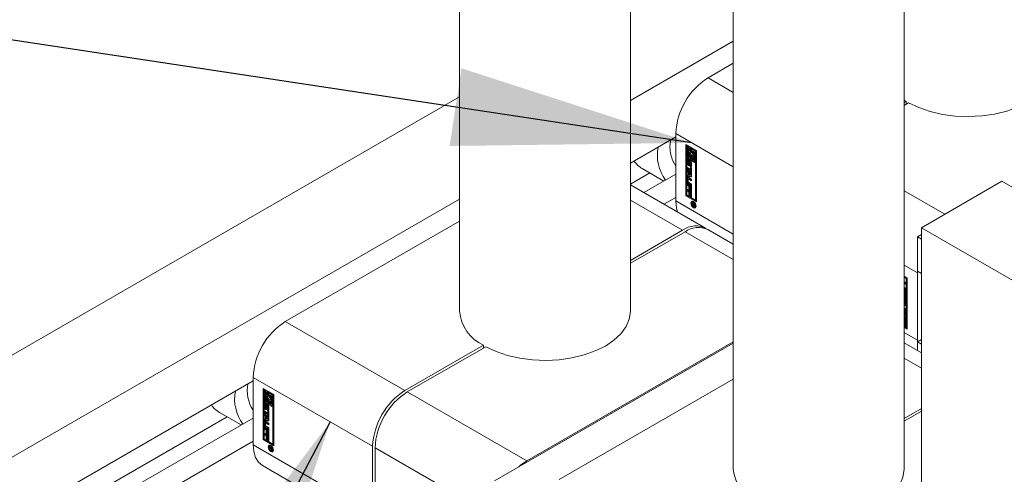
# Model space of a CAD drawing. Header units: millimetres. Extents: x 450 to 25135, y 150 to 17673.
# Tile 12 of 256: x 3483 to 3916, y 2223 to 2423. Entities that reach past the tile are written whole.
import ezdxf

# ---------------------------------------------------------------- set-up
doc = ezdxf.new("R2010")
doc.units = ezdxf.units.MM
doc.linetypes.add('SLD-Continua', pattern=[0])
doc.layers.add('COTAS', color=1, linetype='SLD-Continua')
doc.layers.add('OCULTA', color=8, linetype='SLD-Continua')
doc.styles.get("Standard").update_dxf_attribs({"font": 'ARIALN.TTF'})
doc.dimstyles.new('SLDDIMSTYLE0', dxfattribs={"dimtxt": 0.18, "dimasz": 105, "dimexe": 0, "dimexo": 0.0625, "dimgap": 0, "dimtad": 0, "dimtih": 1, "dimtoh": 1, "dimdec": 0, "dimrnd": 1e-09, "dimzin": 0, "dimdsep": 46, "dimtxsty": 'Standard', "dimsah": 1, "dimcen": 0.09, "dimadec": 0, "dimazin": 0, "dimtfac": 105, "dimtdec": 0, "dimtofl": 0, "dimtmove": 0, "dimatfit": 3, "dimfxl": 1, "dimfrac": 2, "dimtolj": 1, "dimtzin": 0, "dimarcsym": 0})

msp = doc.modelspace()

# ---------------------------------------------------------------- linework, layer by layer
at = {"color": 7, "linetype": 'SLD-Continua', "lineweight": 18, "ltscale": 30}
for p, q in [((3676.58, 4830.98), (3676.58, 2295.01)), ((3751.58, 2295.01), (3751.58, 4787.68)), ((3796.79, 4761.58), (3796.79, 2225.62)), ((3871.79, 2225.62), (3871.79, 4761.71))]:
    msp.add_line(p, q, dxfattribs=at)
at = {"layer": 'COTAS', "linetype": 'SLD-Continua', "lineweight": 18, "ltscale": 30}
for p, q in [((3796.79, 2413.69), (3751.58, 2387.59)), ((3796.79, 2403.99), (3785.68, 2397.57)), ((3785.68, 2397.57), (3796.79, 2391.16)), ((3676.58, 2389.19), (3370.25, 2212.35)), ((3872.66, 2387.17), (3871.79, 2387.71)), ((3871.79, 2386.67), (3872.66, 2387.17)), ((3872.66, 2385.94), (3872.66, 2387.17)), ((3873.72, 2386.55), (3871.79, 2385.44)), ((3771.54, 2371.55), (3751.58, 2360.03)), ((3771.54, 2373.08), (3771.54, 2343.48)), ((3771.54, 2373.08), (3796.79, 2358.5)), ((3775.95, 2368.18), (3780.6, 2365.5)), ((3775.95, 2345.72), (3775.95, 2368.18)), ((3776.31, 2367.98), (3776.31, 2345.93)), ((3776.75, 2367.63), (3776.39, 2367.42)), ((3776.39, 2367.42), (3776.39, 2362.72)), ((3776.83, 2367.17), (3776.39, 2367.42)), ((3777.18, 2367.37), (3776.75, 2367.63)), ((3777.18, 2367.37), (3776.83, 2367.17)), ((3776.83, 2362.98), (3776.83, 2367.17)), ((3777.18, 2365.17), (3777.18, 2367.37)), ((3777.62, 2365.56), (3777.43, 2365.45)), ((3777.97, 2366.92), (3777.62, 2366.71)), ((3777.62, 2366.71), (3777.62, 2365.52)), ((3778.06, 2366.46), (3777.62, 2366.71)), ((3778.41, 2366.66), (3777.97, 2366.92)), ((3778.41, 2366.66), (3778.06, 2366.46)), ((3778.06, 2364.94), (3778.06, 2366.46)), ((3778.41, 2365.15), (3778.06, 2364.94)), ((3778.41, 2365.15), (3778.41, 2366.66)), ((3778.85, 2366.41), (3778.49, 2366.21)), ((3778.49, 2366.21), (3778.49, 2364.69)), ((3780.16, 2365.25), (3778.49, 2366.21)), ((3780.51, 2365.45), (3778.85, 2366.41)), ((3778.93, 2365.45), (3779.72, 2364.99)), ((3778.93, 2364.76), (3778.93, 2365.45)), ((3779.29, 2364.96), (3779.29, 2365.24)), ((3780.51, 2365.45), (3780.16, 2365.25)), ((3780.16, 2360.55), (3780.16, 2365.25)), ((3780.51, 2360.75), (3780.51, 2365.45)), ((3780.6, 2365.5), (3780.6, 2343.05)), ((3776.39, 2362.72), (3778.06, 2361.76)), ((3776.39, 2362.22), (3776.75, 2362.42)), ((3780.16, 2360.04), (3776.39, 2362.22)), ((3776.39, 2362.22), (3776.39, 2345.98)), ((3776.93, 2361.42), (3776.58, 2361.22)), ((3776.58, 2359.96), (3776.58, 2361.22)), ((3780.51, 2360.25), (3776.75, 2362.42)), ((3777.18, 2363.18), (3776.83, 2362.98)), ((3777.62, 2362.52), (3776.83, 2362.98)), ((3776.93, 2360.16), (3776.93, 2361.42)), ((3777.05, 2360.85), (3777.05, 2359.77)), ((3777.18, 2361.06), (3777.11, 2361.02)), ((3777.18, 2361.05), (3777.14, 2361.03)), ((3777.18, 2361.03), (3777.17, 2361.02)), ((3777.18, 2361.01), (3777.17, 2361.02)), ((3777.18, 2363.18), (3777.18, 2364.06)), ((3777.62, 2362.93), (3777.18, 2363.18)), ((3777.18, 2361.54), (3777.18, 2361.01)), ((3777.3, 2359.63), (3777.32, 2360.79)), ((3777.68, 2361), (3777.32, 2360.79)), ((3777.62, 2363.21), (3777.62, 2362.52)), ((3777.65, 2359.83), (3777.68, 2361)), ((3778.17, 2360.82), (3777.81, 2360.62)), ((3778.17, 2360.83), (3777.82, 2360.62)), ((3778.23, 2360.82), (3777.87, 2360.62)), ((3778.23, 2360.82), (3777.88, 2360.61)), ((3778.28, 2360.74), (3777.94, 2360.54)), ((3778.41, 2363.49), (3778.06, 2363.28)), ((3778.06, 2361.76), (3778.06, 2363.28)), ((3778.41, 2361.97), (3778.06, 2361.76)), ((3778.41, 2361.97), (3778.41, 2363.49)), ((3778.85, 2363.23), (3778.49, 2363.03)), ((3778.49, 2363.03), (3778.49, 2361.51)), ((3778.49, 2361.51), (3778.93, 2361.26)), ((3778.95, 2363.22), (3778.85, 2363.23)), ((3779.29, 2364.96), (3778.93, 2364.76)), ((3778.93, 2361.26), (3778.93, 2362.46)), ((3779.29, 2361.46), (3778.93, 2361.26)), ((3779.12, 2362.52), (3779.47, 2362.73)), ((3779.29, 2361.46), (3779.29, 2362.62)), ((3779.72, 2364.99), (3779.72, 2360.8)), ((3779.72, 2360.8), (3780.16, 2360.55)), ((3780.51, 2360.75), (3780.16, 2360.55)), ((3756.71, 2357.71), (3766.28, 2352.18)), ((3776.93, 2360.16), (3776.58, 2359.96)), ((3776.64, 2358.18), (3778.02, 2357.39)), ((3776.64, 2357.49), (3776.64, 2358.18)), ((3776.99, 2357.7), (3776.64, 2357.49)), ((3778.02, 2356.7), (3776.64, 2357.49)), ((3776.64, 2357.21), (3778.47, 2355.03)), ((3776.64, 2356.48), (3776.64, 2357.21)), ((3776.99, 2356.68), (3776.64, 2356.48)), ((3776.95, 2356.11), (3776.64, 2356.48)), ((3776.99, 2357.7), (3776.99, 2357.98)), ((3778.37, 2356.9), (3776.99, 2357.7)), ((3776.99, 2356.68), (3776.99, 2356.79)), ((3777.3, 2356.31), (3776.99, 2356.68)), ((3777.15, 2358.96), (3777.51, 2359.17)), ((3777.59, 2359.68), (3777.23, 2359.47)), ((3777.23, 2359.47), (3777.58, 2359.67)), ((3777.63, 2359.72), (3777.27, 2359.52)), ((3777.65, 2359.83), (3777.3, 2359.63)), ((3777.58, 2359.67), (3777.59, 2359.68)), ((3777.75, 2360.45), (3777.73, 2359.28)), ((3777.87, 2358.56), (3777.87, 2359.08)), ((3778.22, 2358.76), (3777.87, 2358.56)), ((3777.9, 2358.54), (3778.25, 2358.74)), ((3777.93, 2359.08), (3778.29, 2359.28)), ((3778.31, 2359.31), (3777.96, 2359.11)), ((3778.33, 2360.64), (3777.98, 2360.43)), ((3778.34, 2359.37), (3777.98, 2359.17)), ((3778.34, 2360.53), (3777.99, 2360.33)), ((3777.99, 2359.25), (3777.99, 2360.33)), ((3778.34, 2359.45), (3777.99, 2359.25)), ((3778.02, 2358.32), (3778.47, 2358.06)), ((3778.02, 2357.39), (3778.02, 2358.32)), ((3778.37, 2357.59), (3778.02, 2357.39)), ((3778.37, 2356.9), (3778.02, 2356.7)), ((3778.02, 2355.76), (3778.02, 2356.7)), ((3778.22, 2359.25), (3778.22, 2358.76)), ((3778.34, 2359.45), (3778.34, 2360.53)), ((3778.37, 2357.59), (3778.37, 2358.12)), ((3778.37, 2355.96), (3778.37, 2356.9)), ((3778.47, 2360.13), (3778.47, 2358.87)), ((3778.47, 2358.06), (3778.47, 2355.5)), ((3780.51, 2360.25), (3780.16, 2360.04)), ((3780.16, 2343.8), (3780.16, 2360.04)), ((3780.51, 2344.01), (3780.51, 2360.25)), ((3760.1, 2355.75), (3751.58, 2350.84)), ((3771.54, 2355.21), (3757.51, 2347.12)), ((3776.94, 2353.59), (3776.58, 2353.38)), ((3776.58, 2351.92), (3776.58, 2353.38)), ((3776.94, 2352.12), (3776.58, 2351.92)), ((3776.64, 2354.71), (3776.95, 2354.72)), ((3776.64, 2353.97), (3776.64, 2354.71)), ((3776.99, 2354.17), (3776.64, 2353.97)), ((3778.47, 2354.04), (3776.64, 2353.97)), ((3776.94, 2352.12), (3776.94, 2353.59)), ((3777.3, 2356.31), (3776.95, 2356.11)), ((3776.95, 2354.72), (3776.95, 2356.11)), ((3777.3, 2354.92), (3776.95, 2354.72)), ((3776.99, 2354.17), (3776.99, 2354.75)), ((3778.47, 2354.23), (3776.99, 2354.17)), ((3777.03, 2352.88), (3777.03, 2351.91)), ((3777.44, 2353.2), (3777.08, 2352.99)), ((3777.15, 2353.71), (3778.47, 2352.95)), ((3777.57, 2353.19), (3777.21, 2352.98)), ((3778.47, 2352.26), (3777.21, 2352.98)), ((3777.3, 2354.92), (3777.3, 2356.31)), ((3777.7, 2355.84), (3777.34, 2355.64)), ((3778.07, 2354.76), (3777.34, 2355.64)), ((3777.34, 2355.64), (3777.34, 2354.73)), ((3777.34, 2354.73), (3778.07, 2354.76)), ((3778.47, 2352.67), (3777.57, 2353.19)), ((3778.42, 2354.97), (3777.7, 2355.84)), ((3778.37, 2355.96), (3778.02, 2355.76)), ((3778.47, 2355.5), (3778.02, 2355.76)), ((3778.42, 2354.97), (3778.07, 2354.76)), ((3778.47, 2355.91), (3778.37, 2355.96)), ((3778.47, 2355.03), (3778.47, 2354.04)), ((3778.47, 2352.95), (3778.47, 2352.26)), ((3784.54, 2331.52), (3751.58, 2350.54)), ((3776.64, 2350.99), (3778.47, 2349.94)), ((3776.64, 2350.31), (3776.64, 2350.99)), ((3776.99, 2350.51), (3776.64, 2350.31)), ((3777.26, 2349.95), (3776.64, 2350.31)), ((3776.64, 2348.48), (3778.47, 2347.42)), ((3776.64, 2347.8), (3776.64, 2348.48)), ((3776.99, 2348), (3776.64, 2347.8)), ((3777.26, 2347.44), (3776.64, 2347.8)), ((3776.99, 2350.51), (3776.99, 2350.79)), ((3777.62, 2350.15), (3776.99, 2350.51)), ((3776.99, 2348), (3776.99, 2348.28)), ((3777.62, 2347.64), (3776.99, 2348)), ((3777.5, 2351.14), (3777.15, 2350.94)), ((3778.47, 2350.18), (3777.15, 2350.94)), ((3777.21, 2351.59), (3778.47, 2350.87)), ((3777.62, 2350.15), (3777.26, 2349.95)), ((3777.26, 2348.4), (3777.26, 2349.95)), ((3777.62, 2348.6), (3777.26, 2348.4)), ((3777.71, 2348.14), (3777.26, 2348.4)), ((3778.47, 2350.59), (3777.5, 2351.14)), ((3777.62, 2348.6), (3777.62, 2350.15)), ((3777.71, 2348.55), (3777.62, 2348.6)), ((3778.06, 2349.89), (3777.71, 2349.69)), ((3778.02, 2349.51), (3777.71, 2349.69)), ((3777.71, 2349.69), (3777.71, 2348.14)), ((3778.37, 2349.71), (3778.02, 2349.51)), ((3778.02, 2347.88), (3778.02, 2349.51)), ((3778.37, 2348.09), (3778.02, 2347.88)), ((3778.47, 2347.63), (3778.02, 2347.88)), ((3778.37, 2349.71), (3778.06, 2349.89)), ((3778.37, 2348.09), (3778.37, 2349.71)), ((3778.47, 2348.03), (3778.37, 2348.09)), ((3778.47, 2350.87), (3778.47, 2350.18)), ((3778.47, 2349.94), (3778.47, 2347.63)), ((3889.62, 2337.57), (3871.79, 2347.86)), ((3676.58, 2344.29), (3409.14, 2189.9)), ((3751.58, 2343.78), (3774.54, 2330.53)), ((3771.54, 2345.01), (3766.35, 2342.02)), ((3771.54, 2343.48), (3796.79, 2328.9)), ((3776.31, 2345.93), (3775.95, 2345.72)), ((3780.6, 2343.05), (3775.95, 2345.72)), ((3776.31, 2345.93), (3780.6, 2343.45)), ((3776.39, 2345.98), (3780.16, 2343.8)), ((3777.62, 2347.64), (3777.26, 2347.44)), ((3777.26, 2345.89), (3777.26, 2347.44)), ((3777.62, 2346.09), (3777.26, 2345.89)), ((3777.71, 2345.63), (3777.26, 2345.89)), ((3777.62, 2346.09), (3777.62, 2347.64)), ((3777.71, 2346.04), (3777.62, 2346.09)), ((3778.06, 2347.38), (3777.71, 2347.18)), ((3778.02, 2347), (3777.71, 2347.18)), ((3777.71, 2347.18), (3777.71, 2345.63)), ((3778.37, 2347.2), (3778.02, 2347)), ((3778.02, 2345.37), (3778.02, 2347)), ((3778.37, 2345.58), (3778.02, 2345.37)), ((3778.47, 2345.11), (3778.02, 2345.37)), ((3778.37, 2347.2), (3778.06, 2347.38)), ((3778.37, 2345.58), (3778.37, 2347.2)), ((3778.47, 2345.52), (3778.37, 2345.58)), ((3778.47, 2347.42), (3778.47, 2345.11)), ((3780.16, 2343.8), (3780.51, 2344.01)), ((3778.66, 2342.63), (3779.92, 2341.9)), ((3778.66, 2342.34), (3778.66, 2342.63)), ((3778.9, 2342.49), (3778.66, 2342.34)), ((3779.24, 2342), (3778.66, 2342.34)), ((3778.66, 2341.96), (3779.24, 2342)), ((3778.66, 2341.63), (3778.66, 2341.96)), ((3779.01, 2341.83), (3778.66, 2341.63)), ((3779.14, 2341.71), (3778.66, 2341.63)), ((3779.02, 2343.14), (3778.67, 2342.93)), ((3779.01, 2341.83), (3779.01, 2341.99)), ((3779.3, 2341.88), (3779.01, 2341.83)), ((3779.27, 2343.2), (3779.02, 2343.14)), ((3779.31, 2341.8), (3779.14, 2341.71)), ((3779.49, 2342.15), (3779.24, 2342)), ((3779.55, 2342.11), (3779.3, 2341.97)), ((3779.3, 2341.97), (3779.3, 2341.9)), ((3779.72, 2341.73), (3779.3, 2341.97)), ((3779.31, 2342.87), (3779.55, 2343.01)), ((3779.31, 2340.47), (3779.63, 2340.66)), ((3779.52, 2341.43), (3779.32, 2341.32)), ((3779.51, 2341.15), (3779.86, 2341.36)), ((3779.87, 2341.35), (3779.52, 2341.15)), ((3779.54, 2341.13), (3779.9, 2341.34)), ((3779.66, 2341.41), (3779.92, 2341.56)), ((3779.92, 2341.58), (3779.68, 2341.44)), ((3779.92, 2341.71), (3779.71, 2341.59)), ((3779.92, 2341.67), (3779.71, 2341.55)), ((3779.71, 2341.59), (3779.72, 2341.63)), ((3779.71, 2341.55), (3779.71, 2341.59)), ((3779.92, 2341.85), (3779.72, 2341.73)), ((3779.92, 2341.75), (3779.72, 2341.63)), ((3779.72, 2341.63), (3779.72, 2341.73)), ((3779.82, 2341.12), (3779.79, 2341.1)), ((3779.9, 2341.34), (3779.92, 2341.33)), ((3779.92, 2341.9), (3779.92, 2341.42)), ((3779.95, 2340.71), (3780.3, 2340.92)), ((3780.3, 2340.92), (3780.48, 2341.1)), ((3676.58, 2334.59), (3600.06, 2290.42)), ((3751.58, 2317.27), (3774.54, 2330.53)), ((3796.79, 2324.44), (3785.6, 2330.9)), ((3775.6, 2329.91), (3751.58, 2316.05)), ((3796.79, 2317.68), (3775.6, 2329.91)), ((3879.37, 2328.69), (3877.6, 2327.67)), ((3877.6, 2327.67), (3877.6, 2312.56)), ((3877.6, 2327.67), (3879.37, 2326.65)), ((3877.6, 2311.85), (3871.79, 2315.2)), ((3871.79, 2310.4), (3873.18, 2309.6)), ((3873.1, 2309.55), (3871.79, 2310.31)), ((3872.74, 2309.35), (3871.79, 2309.9)), ((3871.79, 2309.49), (3871.87, 2309.44)), ((3871.87, 2309.44), (3871.87, 2307.89)), ((3873.1, 2309.55), (3872.74, 2309.35)), ((3872.74, 2293.11), (3872.74, 2309.35)), ((3873.1, 2293.31), (3873.1, 2309.55)), ((3873.18, 2309.6), (3873.18, 2287.15)), ((3877.6, 2312.56), (3879.37, 2311.54)), ((3877.6, 2311.85), (3877.61, 2312.55)), ((3877.6, 2282.25), (3877.6, 2311.85)), ((3872.5, 2307.25), (3871.79, 2307.66)), ((3872.5, 2306.85), (3871.79, 2307.25)), ((3871.79, 2306.97), (3871.87, 2306.93)), ((3872.5, 2304.74), (3871.79, 2305.15)), ((3872.5, 2304.33), (3871.79, 2304.74)), ((3871.79, 2304.5), (3871.99, 2304.39)), ((3871.87, 2307.89), (3872.5, 2307.53)), ((3871.87, 2306.93), (3871.87, 2305.38)), ((3871.87, 2305.38), (3872.5, 2305.02)), ((3872.5, 2307.53), (3872.5, 2306.85)), ((3872.5, 2305.02), (3872.5, 2304.33)), ((3872.28, 2303.94), (3871.79, 2304.22)), ((3871.92, 2303.74), (3871.79, 2303.81)), ((3871.79, 2302.42), (3871.92, 2302.35)), ((3872.34, 2301.82), (3871.79, 2302.14)), ((3871.99, 2301.62), (3871.79, 2301.73)), ((3871.79, 2301.33), (3872.5, 2301.36)), ((3872.15, 2300.8), (3871.79, 2300.78)), ((3872.15, 2300.8), (3871.79, 2300.6)), ((3871.79, 2299.69), (3871.79, 2300.6)), ((3871.79, 2300.6), (3871.79, 2300.6)), ((3872.28, 2303.94), (3871.92, 2303.74)), ((3872.34, 2301.82), (3871.99, 2301.62)), ((3872.05, 2302.33), (3872.41, 2302.54)), ((3872.46, 2303.63), (3872.11, 2303.42)), ((3872.11, 2302.45), (3872.11, 2303.42)), ((3872.46, 2302.65), (3872.11, 2302.45)), ((3872.15, 2299.89), (3872.15, 2300.8)), ((3872.5, 2300.78), (3872.19, 2300.61)), ((3872.5, 2300.62), (3872.19, 2300.61)), ((3872.19, 2300.61), (3872.19, 2299.22)), ((3872.46, 2302.65), (3872.46, 2303.63)), ((3872.5, 2301.36), (3872.5, 2300.62)), ((3872.55, 2303.41), (3872.55, 2301.95)), ((3872.15, 2299.89), (3871.79, 2299.69)), ((3871.79, 2299.69), (3871.79, 2299.69)), ((3872.5, 2298.74), (3871.79, 2299.58)), ((3872.5, 2298.11), (3871.79, 2298.96)), ((3871.79, 2298.24), (3872.5, 2297.83)), ((3872.5, 2297.55), (3871.79, 2297.96)), ((3872.5, 2297.14), (3871.79, 2297.55)), ((3872.26, 2296.06), (3871.91, 2295.86)), ((3871.96, 2295.85), (3872.31, 2296.05)), ((3872.35, 2296), (3872.01, 2295.8)), ((3872.41, 2295.89), (3872.06, 2295.69)), ((3872.19, 2299.22), (3872.5, 2298.85)), ((3872.5, 2298.85), (3872.5, 2298.11)), ((3872.5, 2297.83), (3872.5, 2297.14)), ((3871.79, 2293.66), (3872.74, 2293.11)), ((3873.1, 2292.81), (3871.79, 2293.56)), ((3872.74, 2292.6), (3871.79, 2293.15)), ((3871.79, 2292.65), (3872.31, 2292.35)), ((3871.87, 2292.32), (3871.79, 2292.27)), ((3871.84, 2295.7), (3871.81, 2294.53)), ((3871.87, 2292.32), (3871.87, 2292.6)), ((3871.96, 2294.31), (3871.97, 2294.31)), ((3871.96, 2293.79), (3871.96, 2294.31)), ((3872.31, 2293.99), (3871.96, 2293.79)), ((3872.34, 2293.98), (3871.98, 2293.77)), ((3872.02, 2294.31), (3872.38, 2294.51)), ((3872.39, 2294.52), (3872.04, 2294.32)), ((3872.43, 2294.59), (3872.07, 2294.38)), ((3872.44, 2295.76), (3872.08, 2295.55)), ((3872.08, 2294.47), (3872.08, 2295.55)), ((3872.44, 2294.68), (3872.08, 2294.47)), ((3872.31, 2293.99), (3872.31, 2294.47)), ((3872.31, 2292.35), (3872.31, 2288.16)), ((3872.44, 2294.68), (3872.44, 2295.76)), ((3872.56, 2295.37), (3872.56, 2294.11)), ((3872.74, 2293.11), (3873.1, 2293.31)), ((3873.1, 2292.81), (3872.74, 2292.6)), ((3872.74, 2287.91), (3872.74, 2292.6)), ((3873.1, 2288.11), (3873.1, 2292.81)), ((3600.06, 2290.42), (3652.56, 2260.11)), ((3871.79, 2289.93), (3872.06, 2290.08)), ((3871.87, 2288.82), (3871.79, 2288.77)), ((3873.18, 2287.56), (3871.79, 2288.36)), ((3873.18, 2287.15), (3871.79, 2287.95)), ((3871.87, 2288.82), (3871.87, 2289.98)), ((3872.31, 2288.16), (3872.74, 2287.91)), ((3873.1, 2288.11), (3872.74, 2287.91)), ((3877.6, 2282.25), (3871.79, 2285.6)), ((3652.56, 2260.11), (3687.04, 2280.01)), ((3688.1, 2279.4), (3653.63, 2259.5)), ((3687.04, 2278.79), (3687.04, 2280.01)), ((3796.79, 2281.02), (3691.99, 2220.51)), ((3796.79, 2281.53), (3706.13, 2229.19)), ((3879.37, 2276.77), (3871.79, 2281.15)), ((3877.6, 2281.53), (3879.37, 2282.55)), ((3877.62, 2281.54), (3877.6, 2282.25)), ((3877.6, 2281.53), (3879.37, 2280.51)), ((3877.6, 2281.53), (3877.6, 2277.79)), ((3871.79, 2274.38), (3879.37, 2270.01)), ((3585.92, 2265.92), (3638.42, 2235.62)), ((3585.92, 2265.92), (3585.92, 2236.33)), ((3585.92, 2264.39), (3409.14, 2162.34)), ((3796.79, 2265.2), (3720.27, 2221.02)), ((3590.34, 2261.03), (3594.98, 2258.35)), ((3590.34, 2238.57), (3590.34, 2261.03)), ((3590.69, 2260.82), (3590.69, 2238.78)), ((3591.13, 2260.47), (3590.78, 2260.27)), ((3590.78, 2260.27), (3590.78, 2255.57)), ((3591.22, 2260.01), (3590.78, 2260.27)), ((3591.57, 2260.22), (3591.13, 2260.47)), ((3591.57, 2260.22), (3591.22, 2260.01)), ((3591.22, 2255.82), (3591.22, 2260.01)), ((3591.57, 2258.02), (3591.57, 2260.22)), ((3592, 2258.4), (3591.82, 2258.29)), ((3592.36, 2259.76), (3592, 2259.56)), ((3592, 2259.56), (3592, 2258.36)), ((3592.44, 2259.31), (3592, 2259.56)), ((3592.79, 2259.51), (3592.36, 2259.76)), ((3592.79, 2259.51), (3592.44, 2259.31)), ((3592.44, 2257.79), (3592.44, 2259.31)), ((3592.79, 2257.99), (3592.44, 2257.79)), ((3592.79, 2257.99), (3592.79, 2259.51)), ((3593.23, 2259.26), (3592.88, 2259.05)), ((3592.88, 2259.05), (3592.88, 2257.54)), ((3594.54, 2258.09), (3592.88, 2259.05)), ((3594.9, 2258.3), (3593.23, 2259.26)), ((3593.32, 2258.3), (3594.1, 2257.84)), ((3593.32, 2257.6), (3593.32, 2258.3)), ((3593.67, 2257.81), (3593.32, 2257.6)), ((3593.67, 2257.81), (3593.67, 2258.09)), ((3594.1, 2257.84), (3594.1, 2253.65)), ((3594.9, 2258.3), (3594.54, 2258.09)), ((3594.54, 2253.4), (3594.54, 2258.09)), ((3594.9, 2253.6), (3594.9, 2258.3)), ((3594.98, 2258.35), (3594.98, 2235.89)), ((3706.13, 2229.19), (3653.63, 2259.5)), ((3590.78, 2255.57), (3592.44, 2254.61)), ((3590.78, 2255.06), (3591.13, 2255.27)), ((3594.54, 2252.89), (3590.78, 2255.06)), ((3590.78, 2255.06), (3590.78, 2238.82)), ((3591.32, 2254.27), (3590.96, 2254.07)), ((3590.96, 2252.8), (3590.96, 2254.07)), ((3591.32, 2253.01), (3590.96, 2252.8)), ((3594.9, 2253.1), (3591.13, 2255.27)), ((3591.57, 2256.03), (3591.22, 2255.82)), ((3592, 2255.37), (3591.22, 2255.82)), ((3591.32, 2253.01), (3591.32, 2254.27)), ((3591.44, 2253.7), (3591.44, 2252.62)), ((3591.56, 2253.91), (3591.5, 2253.87)), ((3591.56, 2253.9), (3591.52, 2253.88)), ((3591.56, 2253.86), (3591.55, 2253.87)), ((3591.56, 2253.87), (3591.55, 2253.87)), ((3591.56, 2254.38), (3591.56, 2253.86)), ((3591.57, 2256.03), (3591.57, 2256.9)), ((3592, 2255.78), (3591.57, 2256.03)), ((3591.68, 2252.47), (3591.71, 2253.64)), ((3592.03, 2252.68), (3591.68, 2252.47)), ((3592.06, 2253.84), (3591.71, 2253.64)), ((3592, 2256.06), (3592, 2255.37)), ((3592.03, 2252.68), (3592.06, 2253.84)), ((3592.14, 2253.3), (3592.11, 2252.13)), ((3592.55, 2253.67), (3592.2, 2253.46)), ((3592.56, 2253.67), (3592.21, 2253.47)), ((3592.61, 2253.67), (3592.26, 2253.46)), ((3592.61, 2253.66), (3592.26, 2253.46)), ((3592.26, 2253.46), (3592.26, 2253.46)), ((3592.66, 2253.58), (3592.32, 2253.39)), ((3592.72, 2253.48), (3592.36, 2253.28)), ((3592.73, 2253.38), (3592.37, 2253.17)), ((3592.37, 2252.09), (3592.37, 2253.17)), ((3592.79, 2256.33), (3592.44, 2256.13)), ((3592.44, 2254.61), (3592.44, 2256.13)), ((3592.79, 2254.81), (3592.44, 2254.61)), ((3592.73, 2252.3), (3592.73, 2253.38)), ((3592.79, 2254.81), (3592.79, 2256.33)), ((3592.86, 2252.98), (3592.86, 2251.72)), ((3593.23, 2256.08), (3592.88, 2255.88)), ((3592.88, 2255.88), (3592.88, 2254.36)), ((3592.88, 2254.36), (3593.32, 2254.1)), ((3593.34, 2256.07), (3593.23, 2256.08)), ((3593.32, 2254.1), (3593.32, 2255.3)), ((3593.67, 2254.31), (3593.32, 2254.1)), ((3593.5, 2255.37), (3593.86, 2255.57)), ((3593.67, 2254.31), (3593.67, 2255.47)), ((3594.1, 2253.65), (3594.54, 2253.4)), ((3594.9, 2253.6), (3594.54, 2253.4)), ((3594.9, 2253.1), (3594.54, 2252.89)), ((3594.54, 2236.65), (3594.54, 2252.89)), ((3594.9, 2236.85), (3594.9, 2253.1)), ((3574.48, 2248.6), (3379.09, 2135.8)), ((3571.1, 2250.55), (3580.67, 2245.03)), ((3591.02, 2251.03), (3592.41, 2250.23)), ((3591.02, 2250.34), (3591.02, 2251.03)), ((3591.38, 2250.55), (3591.02, 2250.34)), ((3592.41, 2249.54), (3591.02, 2250.34)), ((3591.02, 2250.06), (3592.85, 2247.88)), ((3591.02, 2249.32), (3591.02, 2250.06)), ((3591.38, 2249.53), (3591.02, 2249.32)), ((3591.33, 2248.96), (3591.02, 2249.32)), ((3591.68, 2249.16), (3591.33, 2248.96)), ((3591.33, 2247.57), (3591.33, 2248.96)), ((3591.38, 2250.55), (3591.38, 2250.83)), ((3592.76, 2249.75), (3591.38, 2250.55)), ((3591.38, 2249.53), (3591.38, 2249.64)), ((3591.68, 2249.16), (3591.38, 2249.53)), ((3591.54, 2251.81), (3591.89, 2252.01)), ((3591.61, 2252.32), (3591.97, 2252.52)), ((3591.97, 2252.52), (3591.62, 2252.32)), ((3592.01, 2252.57), (3591.66, 2252.37)), ((3591.68, 2247.77), (3591.68, 2249.16)), ((3592.08, 2248.69), (3591.73, 2248.48)), ((3592.45, 2247.61), (3591.73, 2248.48)), ((3591.73, 2248.48), (3591.73, 2247.58)), ((3591.97, 2252.52), (3591.97, 2252.52)), ((3592.81, 2247.82), (3592.08, 2248.69)), ((3592.25, 2251.4), (3592.25, 2251.93)), ((3592.61, 2251.61), (3592.25, 2251.4)), ((3592.28, 2251.38), (3592.63, 2251.59)), ((3592.32, 2251.93), (3592.67, 2252.13)), ((3592.7, 2252.16), (3592.34, 2251.95)), ((3592.73, 2252.3), (3592.37, 2252.09)), ((3592.72, 2252.22), (3592.37, 2252.02)), ((3592.41, 2251.17), (3592.85, 2250.91)), ((3592.41, 2250.23), (3592.41, 2251.17)), ((3592.76, 2250.44), (3592.41, 2250.23)), ((3592.76, 2249.75), (3592.41, 2249.54)), ((3592.41, 2248.61), (3592.41, 2249.54)), ((3592.76, 2248.81), (3592.41, 2248.61)), ((3592.85, 2248.35), (3592.41, 2248.61)), ((3592.61, 2252.09), (3592.61, 2251.61)), ((3592.76, 2250.44), (3592.76, 2250.96)), ((3592.76, 2248.81), (3592.76, 2249.75)), ((3592.85, 2248.76), (3592.76, 2248.81)), ((3592.85, 2250.91), (3592.85, 2248.35)), ((3871.79, 2247.88), (3879.37, 2252.25)), ((3879.37, 2251.03), (3871.79, 2246.65)), ((3585.92, 2248.06), (3400.3, 2140.91)), ((3591.32, 2246.43), (3590.97, 2246.23)), ((3590.97, 2244.77), (3590.97, 2246.23)), ((3591.32, 2244.97), (3590.97, 2244.77)), ((3591.02, 2247.55), (3591.33, 2247.57)), ((3591.02, 2246.81), (3591.02, 2247.55)), ((3591.38, 2247.02), (3591.02, 2246.81)), ((3592.85, 2246.88), (3591.02, 2246.81)), ((3591.32, 2244.97), (3591.32, 2246.43)), ((3591.68, 2247.77), (3591.33, 2247.57)), ((3591.38, 2247.02), (3591.38, 2247.59)), ((3592.85, 2247.07), (3591.38, 2247.02)), ((3591.42, 2245.72), (3591.42, 2244.75)), ((3591.82, 2246.04), (3591.47, 2245.84)), ((3591.53, 2246.55), (3592.85, 2245.79)), ((3591.89, 2243.99), (3591.53, 2243.79)), ((3591.95, 2246.03), (3591.6, 2245.83)), ((3592.85, 2245.1), (3591.6, 2245.83)), ((3591.6, 2244.44), (3592.85, 2243.71)), ((3591.73, 2247.58), (3592.45, 2247.61)), ((3592.85, 2243.43), (3591.89, 2243.99)), ((3592.85, 2245.51), (3591.95, 2246.03)), ((3592.81, 2247.82), (3592.45, 2247.61)), ((3592.85, 2247.88), (3592.85, 2246.88)), ((3592.85, 2245.79), (3592.85, 2245.1)), ((3591.02, 2243.84), (3592.85, 2242.78)), ((3591.02, 2243.15), (3591.02, 2243.84)), ((3591.38, 2243.36), (3591.02, 2243.15)), ((3591.65, 2242.79), (3591.02, 2243.15)), ((3591.02, 2241.33), (3592.85, 2240.27)), ((3591.02, 2240.64), (3591.02, 2241.33)), ((3591.38, 2240.85), (3591.02, 2240.64)), ((3591.65, 2240.28), (3591.02, 2240.64)), ((3591.38, 2243.36), (3591.38, 2243.63)), ((3592, 2243), (3591.38, 2243.36)), ((3591.38, 2240.85), (3591.38, 2241.12)), ((3592, 2240.49), (3591.38, 2240.85)), ((3592.85, 2243.02), (3591.53, 2243.79)), ((3592, 2243), (3591.65, 2242.79)), ((3591.65, 2241.25), (3591.65, 2242.79)), ((3592, 2241.45), (3591.65, 2241.25)), ((3592.09, 2240.99), (3591.65, 2241.25)), ((3592, 2240.49), (3591.65, 2240.28)), ((3591.65, 2238.74), (3591.65, 2240.28)), ((3592, 2241.45), (3592, 2243)), ((3592.09, 2241.4), (3592, 2241.45)), ((3592, 2238.94), (3592, 2240.49)), ((3592.45, 2242.74), (3592.09, 2242.54)), ((3592.41, 2242.36), (3592.09, 2242.54)), ((3592.09, 2242.54), (3592.09, 2240.99)), ((3592.45, 2240.23), (3592.09, 2240.03)), ((3592.41, 2239.85), (3592.09, 2240.03)), ((3592.09, 2240.03), (3592.09, 2238.48)), ((3592.76, 2242.56), (3592.41, 2242.36)), ((3592.41, 2240.73), (3592.41, 2242.36)), ((3592.76, 2240.93), (3592.41, 2240.73)), ((3592.85, 2240.47), (3592.41, 2240.73)), ((3592.76, 2240.05), (3592.41, 2239.85)), ((3592.41, 2238.22), (3592.41, 2239.85)), ((3592.76, 2242.56), (3592.45, 2242.74)), ((3592.76, 2240.05), (3592.45, 2240.23)), ((3592.76, 2240.93), (3592.76, 2242.56)), ((3592.85, 2240.88), (3592.76, 2240.93)), ((3592.76, 2238.42), (3592.76, 2240.05)), ((3592.85, 2243.71), (3592.85, 2243.02)), ((3592.85, 2242.78), (3592.85, 2240.47)), ((3592.85, 2240.27), (3592.85, 2237.96)), ((3585.92, 2237.86), (3409.14, 2135.81)), ((3585.92, 2236.33), (3638.42, 2206.02)), ((3590.69, 2238.78), (3590.34, 2238.57)), ((3594.98, 2235.89), (3590.34, 2238.57)), ((3590.69, 2238.78), (3594.98, 2236.3)), ((3590.78, 2238.82), (3594.54, 2236.65)), ((3592, 2238.94), (3591.65, 2238.74)), ((3592.09, 2238.48), (3591.65, 2238.74)), ((3592.09, 2238.89), (3592, 2238.94)), ((3592.76, 2238.42), (3592.41, 2238.22)), ((3592.85, 2237.96), (3592.41, 2238.22)), ((3592.85, 2238.37), (3592.76, 2238.42)), ((3593.04, 2235.48), (3594.31, 2234.75)), ((3593.04, 2235.19), (3593.04, 2235.48)), ((3593.29, 2235.33), (3593.04, 2235.19)), ((3593.4, 2235.98), (3593.05, 2235.78)), ((3593.65, 2236.04), (3593.4, 2235.98)), ((3593.69, 2235.71), (3593.93, 2235.85)), ((3594.54, 2236.65), (3594.9, 2236.85)), ((3638.42, 2206.02), (3638.42, 2235.62)), ((3593.63, 2234.85), (3593.04, 2235.19)), ((3593.04, 2234.81), (3593.63, 2234.85)), ((3593.04, 2234.47), (3593.04, 2234.81)), ((3593.39, 2234.68), (3593.04, 2234.47)), ((3593.53, 2234.55), (3593.04, 2234.47)), ((3593.39, 2234.68), (3593.39, 2234.83)), ((3593.69, 2234.73), (3593.39, 2234.68)), ((3593.69, 2234.65), (3593.53, 2234.55)), ((3593.88, 2234.99), (3593.63, 2234.85)), ((3593.93, 2234.96), (3593.69, 2234.82)), ((3593.69, 2234.82), (3593.69, 2234.75)), ((3594.1, 2234.58), (3593.69, 2234.82)), ((3593.69, 2233.32), (3594.02, 2233.5)), ((3593.91, 2234.28), (3593.71, 2234.16)), ((3593.9, 2234), (3594.25, 2234.2)), ((3594.25, 2234.2), (3593.9, 2234)), ((3593.93, 2233.98), (3594.28, 2234.18)), ((3594.04, 2234.26), (3594.31, 2234.41)), ((3594.31, 2234.42), (3594.07, 2234.28)), ((3594.31, 2234.7), (3594.1, 2234.58)), ((3594.31, 2234.59), (3594.1, 2234.47)), ((3594.1, 2234.47), (3594.1, 2234.58)), ((3594.31, 2234.55), (3594.1, 2234.44)), ((3594.31, 2234.52), (3594.1, 2234.4)), ((3594.1, 2234.44), (3594.1, 2234.47)), ((3594.1, 2234.4), (3594.1, 2234.44)), ((3594.2, 2233.96), (3594.17, 2233.95)), ((3594.28, 2234.18), (3594.3, 2234.17)), ((3594.31, 2234.75), (3594.31, 2234.26)), ((3594.33, 2233.56), (3594.68, 2233.76)), ((3691.99, 2204.69), (3639.48, 2235)), ((3639.48, 2235), (3639.48, 2205.4)), ((3590.06, 2227.17), (3642.57, 2196.86))]:
    msp.add_line(p, q, dxfattribs=at)
at = {"layer": 'COTAS', "linetype": 'SLD-Continua', "lineweight": 18, "ltscale": 30, "flags": 128}
for points in [[(3937.2, 2402.17), (3937.2, 2401.95), (3936.69, 2398.61), (3935.29, 2395.35), (3933.04, 2392.26), (3929.99, 2389.41), (3926.22, 2386.86), (3921.8, 2384.68), (3916.86, 2382.92), (3911.5, 2381.62), (3905.86, 2380.81), (3900.07, 2380.52), (3894.28, 2380.74), (3888.61, 2381.49), (3883.21, 2382.72), (3878.21, 2384.43), (3873.72, 2386.55)], [(3777.62, 2365.52), (3777.39, 2365.42), (3777.23, 2365.25), (3777.12, 2364.99), (3777.08, 2364.67), (3777.12, 2364.32), (3777.23, 2363.94), (3777.39, 2363.56), (3777.62, 2363.21)], [(3776.96, 2361.62), (3776.94, 2361.55), (3776.93, 2361.42)], [(3777.15, 2361.55), (3777.16, 2361.55), (3777.16, 2361.55), (3777.16, 2361.55), (3777.17, 2361.54), (3777.17, 2361.54), (3777.17, 2361.54), (3777.18, 2361.54), (3777.18, 2361.54)], [(3778.06, 2363.28), (3777.84, 2363.53), (3777.67, 2363.82), (3777.56, 2364.13), (3777.52, 2364.42), (3777.56, 2364.67), (3777.67, 2364.85), (3777.84, 2364.94), (3778.06, 2364.94)], [(3777.71, 2361.2), (3777.69, 2361.12), (3777.68, 2361)], [(3778.17, 2360.83), (3778.17, 2360.82), (3778.17, 2360.82)], [(3778.49, 2364.69), (3778.71, 2364.44), (3778.88, 2364.15), (3778.99, 2363.85), (3779.03, 2363.55), (3778.99, 2363.3), (3778.88, 2363.12), (3778.71, 2363.03), (3778.49, 2363.03)], [(3778.93, 2362.46), (3779.16, 2362.55), (3779.33, 2362.73), (3779.43, 2362.98), (3779.47, 2363.3), (3779.43, 2363.65), (3779.33, 2364.03), (3779.16, 2364.41), (3778.93, 2364.76)], [(3777.51, 2359.17), (3777.62, 2359.12), (3777.7, 2359.09)], [(3777.87, 2360.62), (3777.87, 2360.62), (3777.87, 2360.62), (3777.88, 2360.61), (3777.88, 2360.61), (3777.88, 2360.61), (3777.88, 2360.61), (3777.88, 2360.61), (3777.88, 2360.61)], [(3778.25, 2358.74), (3778.36, 2358.69), (3778.44, 2358.67)], [(3778.33, 2360.64), (3778.33, 2360.65), (3778.33, 2360.66)], [(3776.97, 2353.78), (3776.95, 2353.71), (3776.94, 2353.59)], [(3771.54, 2343.48), (3771.81, 2340.45), (3772.32, 2338.57)], [(3779.31, 2340.47), (3778.86, 2340.83), (3778.48, 2341.34), (3778.22, 2341.93), (3778.13, 2342.5), (3778.22, 2342.96), (3778.48, 2343.26), (3778.86, 2343.33), (3779.31, 2343.17)], [(3779.31, 2342.87), (3778.96, 2342.99), (3778.67, 2342.93), (3778.47, 2342.71), (3778.4, 2342.34), (3778.47, 2341.9), (3778.67, 2341.45), (3778.96, 2341.06), (3779.31, 2340.78)], [(3778.49, 2342.75), (3778.58, 2343.17), (3778.67, 2343.33)], [(3779.31, 2343.17), (3779.75, 2342.81), (3780.13, 2342.3), (3780.39, 2341.71), (3780.48, 2341.15), (3780.39, 2340.68), (3780.13, 2340.39), (3779.75, 2340.31), (3779.31, 2340.47)], [(3779.31, 2340.78), (3779.65, 2340.66), (3779.95, 2340.71), (3780.14, 2340.94), (3780.21, 2341.3), (3780.14, 2341.74), (3779.95, 2342.19), (3779.65, 2342.59), (3779.31, 2342.87)], [(3780.29, 2340.52), (3780.11, 2340.52), (3779.7, 2340.65)], [(3872.34, 2301.82), (3872.45, 2301.77), (3872.52, 2301.75)], [(3871.79, 2296.44), (3871.87, 2296.42), (3871.98, 2296.36)], [(3751.58, 2295.01), (3751.58, 2294.8), (3751.07, 2291.45), (3749.68, 2288.2), (3747.43, 2285.11), (3744.38, 2282.25), (3740.6, 2279.7), (3736.19, 2277.52), (3731.24, 2275.76), (3725.88, 2274.46), (3720.25, 2273.66), (3714.46, 2273.36), (3708.66, 2273.59), (3703, 2274.33), (3697.6, 2275.57), (3692.59, 2277.27), (3688.1, 2279.4)], [(3871.81, 2294.53), (3871.8, 2294.41), (3871.79, 2294.35)], [(3871.98, 2293.77), (3871.98, 2293.78), (3871.98, 2293.78), (3871.97, 2293.78), (3871.97, 2293.78), (3871.97, 2293.78), (3871.96, 2293.79), (3871.96, 2293.79), (3871.96, 2293.79)], [(3872.31, 2293.99), (3872.31, 2293.99), (3872.32, 2293.99), (3872.32, 2293.99), (3872.32, 2293.99), (3872.33, 2293.98), (3872.33, 2293.98), (3872.33, 2293.98), (3872.34, 2293.98)], [(3872.34, 2293.98), (3872.45, 2293.93), (3872.53, 2293.91)], [(3592, 2258.36), (3591.78, 2258.27), (3591.61, 2258.09), (3591.5, 2257.84), (3591.47, 2257.52), (3591.5, 2257.16), (3591.61, 2256.79), (3591.78, 2256.41), (3592, 2256.06)], [(3592.44, 2256.13), (3592.23, 2256.37), (3592.06, 2256.66), (3591.95, 2256.97), (3591.91, 2257.27), (3591.95, 2257.52), (3592.06, 2257.7), (3592.23, 2257.79), (3592.44, 2257.79)], [(3592.88, 2257.54), (3593.09, 2257.29), (3593.26, 2257), (3593.37, 2256.69), (3593.41, 2256.4), (3593.37, 2256.15), (3593.26, 2255.97), (3593.09, 2255.87), (3592.88, 2255.88)], [(3593.32, 2255.3), (3593.54, 2255.39), (3593.71, 2255.57), (3593.82, 2255.83), (3593.85, 2256.14), (3593.82, 2256.5), (3593.71, 2256.88), (3593.54, 2257.25), (3593.32, 2257.6)], [(3591.35, 2254.47), (3591.33, 2254.39), (3591.32, 2254.27)], [(3592.09, 2254.05), (3592.07, 2253.97), (3592.06, 2253.84)], [(3592.26, 2253.46), (3592.26, 2253.46), (3592.26, 2253.46), (3592.26, 2253.46), (3592.26, 2253.46), (3592.26, 2253.46), (3592.26, 2253.46), (3592.26, 2253.46)], [(3592.56, 2253.67), (3592.55, 2253.67), (3592.55, 2253.67)], [(3592.72, 2253.48), (3592.71, 2253.5), (3592.71, 2253.5)], [(3591.89, 2252.01), (3592, 2251.96), (3592.08, 2251.94)], [(3592.63, 2251.59), (3592.75, 2251.54), (3592.82, 2251.52)], [(3591.35, 2246.63), (3591.33, 2246.55), (3591.32, 2246.43)], [(3585.92, 2236.33), (3586.19, 2233.3), (3587, 2230.7), (3588.3, 2228.63), (3590.06, 2227.17), (3590.06, 2227.17)], [(3593.69, 2233.32), (3593.24, 2233.68), (3592.86, 2234.19), (3592.61, 2234.78), (3592.52, 2235.34), (3592.61, 2235.81), (3592.86, 2236.1), (3593.24, 2236.18), (3593.69, 2236.02)], [(3593.69, 2235.71), (3593.34, 2235.83), (3593.05, 2235.78), (3592.85, 2235.55), (3592.78, 2235.19), (3592.85, 2234.75), (3593.05, 2234.3), (3593.34, 2233.9), (3593.69, 2233.62)], [(3592.87, 2235.59), (3592.96, 2236.01), (3593.06, 2236.17)], [(3593.69, 2236.02), (3594.14, 2235.66), (3594.52, 2235.15), (3594.77, 2234.56), (3594.86, 2233.99), (3594.77, 2233.53), (3594.52, 2233.23), (3594.14, 2233.16), (3593.69, 2233.32)], [(3593.69, 2233.62), (3594.04, 2233.5), (3594.33, 2233.56), (3594.53, 2233.79), (3594.6, 2234.15), (3594.53, 2234.59), (3594.33, 2235.04), (3594.04, 2235.43), (3593.69, 2235.71)], [(3594.68, 2233.37), (3594.49, 2233.36), (3594.08, 2233.5)], [(3594.86, 2233.95), (3594.68, 2233.76), (3594.68, 2233.76)], [(3702.62, 2226.65), (3703.37, 2227.28), (3706.13, 2229.19)], [(3871.79, 2225.62), (3871.79, 2225.4), (3871.28, 2222.06), (3869.89, 2218.8), (3867.64, 2215.71), (3864.59, 2212.86), (3860.81, 2210.31), (3856.39, 2208.13), (3851.45, 2206.37), (3846.09, 2205.07), (3840.45, 2204.26), (3834.67, 2203.97), (3828.87, 2204.2), (3823.2, 2204.94), (3817.8, 2206.17), (3812.8, 2207.88), (3808.31, 2210.01)]]:
    msp.add_lwpolyline(points, dxfattribs=at)
at = {"layer": 'COTAS', "linetype": 'SLD-Continua', "lineweight": 18, "ltscale": 900}
for centre, radius, start, end in [((3802.24, 2371.68), 30.74, 122.6056, 177.3944), ((3784.07, 2367.14), 15.11, 168.1092, 213.9391), ((3782.45, 2363.61), 19.02, 169.5752, 215.4656), ((3762.19, 2367), 10.79, 213.8943, 239.4782), ((3776.93, 2361.28), 0.355, 50.7832, 189.2555), ((3777.42, 2360.86), 0.364, 166.6311, 180.6886), ((3777.22, 2360.91), 0.155, 139.8886, 167.5995), ((3777.14, 2360.97), 0.0573, 94.328, 139.1515), ((3777.14, 2360.96), 0.0702, 60.7619, 89.5016), ((3777.67, 2360.85), 0.355, 50.8584, 189.5547), ((3779.24, 2364.55), 1.35, 162.489, 232.1992), ((3777.22, 2360.08), 1.25, 2.6313, 57.3854), ((3778.19, 2360.77), 0.0572, 59.1038, 110.5696), ((3777.02, 2363.26), 2.83, 17.6058, 36.8767), ((3779.15, 2363.27), 0.627, 300.7699, 335.0496), ((3777.83, 2360.01), 1.25, 182.556, 237.435), ((3778.09, 2360.2), 1.15, 181.8526, 208.3635), ((3777.6, 2359.78), 0.541, 180.6321, 195.6281), ((3777.45, 2359.74), 0.392, 195.2999, 213.3582), ((3777.25, 2359.61), 0.153, 213.0808, 238.7039), ((3777.38, 2359.23), 0.353, 230.45, 7.1533), ((3777.21, 2359.52), 0.0535, 233.2151, 299.1567), ((3778.1, 2360.13), 1.13, 215.5629, 238.3421), ((3777.17, 2359.56), 0.107, 303.0507, 336.989), ((3776.99, 2359.64), 0.311, 337.09, 357.2038), ((3777.53, 2359.77), 0.108, 303.5322, 337.2754), ((3777.34, 2359.84), 0.307, 336.7836, 357.1326), ((3778.2, 2360.45), 0.445, 171.045, 179.1101), ((3777.98, 2360.48), 0.224, 152.8007, 170.6408), ((3777.86, 2360.55), 0.0841, 114.8108, 153.9018), ((3777.84, 2360.57), 0.0579, 54.8779, 110.5588), ((3777.9, 2359.13), 0.0627, 236.6568, 279.1012), ((3776.69, 2356.57), 2.31, 58.5274, 59.3733), ((3777.79, 2360.47), 0.167, 24.0784, 57.3181), ((3778.12, 2358.81), 0.355, 230.7796, 9.1888), ((3777.9, 2359.13), 0.0635, 280.5233, 334.2874), ((3777.55, 2360.34), 0.439, 11.5169, 26.8292), ((3777.82, 2359.19), 0.167, 328.1197, 351.1274), ((3777.5, 2360.33), 0.484, 0.0149, 12.4132), ((3777.63, 2359.24), 0.36, 348.2961, 0.6771), ((3778.54, 2359.26), 0.591, 237.2971, 240.6036), ((3778.25, 2359.34), 0.0675, 300.3565, 332.8436), ((3778.14, 2359.41), 0.194, 329.7263, 349.5208), ((3777.82, 2360.53), 0.519, 0.5876, 12.1648), ((3777.93, 2359.45), 0.413, 349.1031, 359.9123), ((3776.93, 2353.44), 0.349, 50.8247, 189.2291), ((3778.16, 2352.18), 1.23, 182.6223, 237.3691), ((3777.14, 2352.89), 0.112, 50.7226, 189.2733), ((3777.49, 2353.08), 0.129, 54.3718, 114.207), ((3777.81, 2351.97), 1.23, 182.5973, 237.3941), ((3777.42, 2351.92), 0.392, 182.4812, 237.5229), ((3779.97, 2341.85), 0.842, 189.8561, 219.3548), ((3780.05, 2341.9), 0.746, 179.8086, 203.4039), ((3779.87, 2341.75), 0.703, 218.3427, 238.8881), ((3779.71, 2341.77), 0.387, 205.0417, 236.2498), ((3779.01, 2340.63), 0.955, 57.704, 59.1724), ((3779.55, 2341.21), 0.0715, 237.179, 241.8899), ((3779.68, 2341.7), 0.312, 239.4679, 252.5584), ((3779.95, 2341.82), 0.798, 237.0618, 239.3764), ((3779.69, 2341.35), 0.263, 234.8475, 290.8854), ((3779.62, 2341.48), 0.0784, 246.6499, 329.4915), ((3779.4, 2341.57), 0.311, 334.6493, 356.8638), ((3780.18, 2341.9), 0.627, 224.7281, 239.5957), ((3779.69, 2341.29), 0.211, 297.0596, 345.4047), ((3779.85, 2341.31), 0.0472, 58.6185, 65.5869), ((3780.09, 2341.68), 0.399, 235.6405, 240.2357), ((3779.25, 2341.42), 0.674, 344.1434, 359.8068), ((3780.29, 2323.09), 9.4, 59.4852, 127.6925), ((3781.46, 2321.74), 10.06, 65.693, 125.6193), ((3871.71, 2303.4), 0.392, 2.4812, 57.5229), ((3871.99, 2302.43), 0.112, 230.7226, 9.2733), ((3871.33, 2303.35), 1.23, 2.6103, 57.4073), ((3872.21, 2301.89), 0.349, 230.7752, 9.2073), ((3872.07, 2303.61), 0.394, 2.617, 57.3871), ((3872.33, 2302.64), 0.13, 306.08, 5.2953), ((3871.97, 2295.76), 0.114, 124.1598, 156.229), ((3871.93, 2295.81), 0.0553, 54.2499, 118.1608), ((3871.88, 2295.72), 0.159, 33.4, 58.0234), ((3871.31, 2295.31), 1.25, 2.6037, 57.413), ((3872.28, 2296.01), 0.0519, 61.2167, 115.9191), ((3871.91, 2295.75), 0.522, 0.4889, 14.1366), ((3694.87, 2296.62), 18.36, 185.026, 244.7485), ((3870.55, 2290.8), 1.51, 325.1158, 34.8842), ((3872.16, 2295.68), 0.319, 157.3515, 176.8722), ((3869.59, 2290.61), 2.85, 17.6683, 36.8308), ((3872, 2294.37), 0.068, 239.7854, 269.7895), ((3872.21, 2294.05), 0.355, 230.8302, 9.1828), ((3872, 2294.35), 0.057, 274.5062, 319.3269), ((3871.69, 2295.59), 0.388, 15.0813, 33.3235), ((3871.92, 2294.42), 0.161, 320.2074, 346.8682), ((3871.56, 2295.55), 0.519, 0.423, 16.0765), ((3871.68, 2294.47), 0.398, 347.2328, 0.0868), ((3872.34, 2294.57), 0.0686, 301.9444, 317.8963), ((3872.27, 2294.62), 0.156, 319.993, 347.4952), ((3872.05, 2294.67), 0.382, 346.9606, 0.359), ((3616.62, 2264.53), 30.73, 122.6042, 177.3958), ((3871.74, 2290.62), 0.626, 300.7543, 335.0098), ((3598.45, 2259.98), 15.1, 168.1086, 213.9431), ((3596.84, 2256.46), 19.02, 169.5766, 215.4665), ((3593.62, 2257.4), 1.35, 162.4645, 232.2091), ((3591.4, 2256.11), 2.83, 17.6058, 36.8767), ((3669.13, 2234.22), 30.74, 122.6062, 177.3928), ((3670.19, 2233.61), 30.74, 122.6051, 177.3939), ((3576.57, 2259.84), 10.78, 213.8837, 239.4839), ((3591.31, 2254.12), 0.355, 50.7847, 189.2283), ((3592.21, 2252.86), 1.25, 182.6223, 237.3796), ((3592.48, 2253.05), 1.17, 181.9831, 208.2329), ((3591.81, 2253.7), 0.368, 166.5219, 180.4167), ((3591.99, 2252.63), 0.546, 180.8517, 195.6827), ((3591.6, 2253.76), 0.153, 139.8185, 167.8728), ((3591.53, 2253.81), 0.0613, 96.1479, 137.6852), ((3591.52, 2253.81), 0.0696, 60.1327, 89.4422), ((3591.31, 2254), 0.462, 56.9817, 60.6996), ((3592.06, 2253.7), 0.355, 50.8131, 189.6), ((3591.73, 2252.69), 0.306, 336.9293, 357.2943), ((3592.38, 2253.32), 0.238, 153.5844, 170.3252), ((3592.59, 2253.29), 0.455, 170.8688, 178.7423), ((3592.24, 2253.39), 0.0839, 114.4657, 153.8241), ((3592.23, 2253.41), 0.0575, 55.1162, 110.8702), ((3592.17, 2253.32), 0.168, 24.4577, 57.4432), ((3591.61, 2252.92), 1.25, 2.5974, 57.3936), ((3591.93, 2253.19), 0.442, 11.3605, 26.6148), ((3591.86, 2253.17), 0.517, 0.604, 12.1848), ((3592.58, 2253.62), 0.0569, 58.9463, 110.7271), ((3592.22, 2253.37), 0.509, 0.3146, 12.1134), ((3593.54, 2256.11), 0.627, 300.7699, 335.0496), ((3591.82, 2252.58), 0.373, 194.7511, 213.7928), ((3591.64, 2252.45), 0.15, 212.692, 238.7403), ((3591.76, 2252.08), 0.353, 230.5006, 7.1027), ((3591.59, 2252.37), 0.0541, 233.4677, 298.943), ((3592.52, 2253.01), 1.18, 216.0128, 237.8399), ((3591.56, 2252.41), 0.11, 303.6544, 336.7345), ((3591.37, 2252.49), 0.314, 337.1751, 357.0485), ((3591.91, 2252.61), 0.106, 302.8981, 337.4908), ((3592.29, 2251.98), 0.0623, 236.0977, 278.9262), ((3592.66, 2252.05), 0.771, 237.6839, 240.2168), ((3592.51, 2251.66), 0.355, 230.7902, 9.2485), ((3592.28, 2251.98), 0.0647, 281.0867, 333.724), ((3592.19, 2252.04), 0.174, 328.5667, 350.6804), ((3591.99, 2252.09), 0.385, 348.7101, 0.2631), ((3591.43, 2249.62), 2.31, 58.5274, 59.3733), ((3592.64, 2252.18), 0.0627, 299.7086, 334.7703), ((3592.55, 2252.25), 0.169, 328.2363, 351.0109), ((3592.37, 2252.29), 0.36, 348.2961, 0.6771), ((3591.31, 2246.28), 0.35, 50.8215, 189.161), ((3592.2, 2244.82), 1.23, 182.6285, 237.3891), ((3592.55, 2245.03), 1.23, 182.5973, 237.3941), ((3591.53, 2245.74), 0.112, 50.9436, 189.1936), ((3591.81, 2244.77), 0.394, 182.5902, 237.4138), ((3591.88, 2245.93), 0.129, 54.4045, 114.1744), ((3594.36, 2234.7), 0.84, 189.8148, 219.3962), ((3594.43, 2234.75), 0.749, 179.7934, 203.3095), ((3594.25, 2234.59), 0.692, 218.1863, 239.0445), ((3594.1, 2234.62), 0.392, 205.356, 236.1669), ((3594.01, 2234.47), 0.215, 234.5608, 241.1346), ((3594.07, 2234.57), 0.331, 239.8446, 252.1816), ((3593.91, 2234.01), 0.0192, 230.7439, 248.325), ((3594.45, 2234.86), 1.03, 237.319, 239.1191), ((3594.08, 2234.2), 0.264, 234.9882, 290.7446), ((3594, 2234.32), 0.0777, 246.5017, 330.0554), ((3593.78, 2234.42), 0.316, 334.6816, 356.4847), ((3594.58, 2234.76), 0.652, 225.0513, 239.3098), ((3594.08, 2234.13), 0.209, 296.9903, 345.7518), ((3594.81, 2235.06), 1.03, 237.319, 239.1191), ((3594.28, 2234.25), 0.0539, 236.4103, 242.6586), ((3593.67, 2234.26), 0.635, 343.666, 0.2842), ((3815.08, 2227.23), 18.36, 185.0295, 244.7466)]:
    msp.add_arc(centre, radius, start, end, dxfattribs=at)
at = {"layer": 'OCULTA', "linetype": 'SLD-Continua', "lineweight": 18, "ltscale": 30}
for p, q in [((3879.37, 2331.66), (3914.72, 2352.07)), ((4215.24, 2178.58), (3914.72, 2352.07)), ((4179.89, 2158.17), (3879.37, 2331.66)), ((3879.37, 2331.66), (3879.37, 2048.57))]:
    msp.add_line(p, q, dxfattribs=at)

# ---------------------------------------------------------------- leaders
at = {"layer": 'COTAS', "ltscale": 30}
for points in [[(3778.64, 2368.97), (2439.91, 2571.4)], [(3619.79, 2246.37), (3301.05, 1640.25)]]:
    msp.add_leader(points, dimstyle='SLDDIMSTYLE0', dxfattribs=at)

doc.saveas('drawing.dxf')
